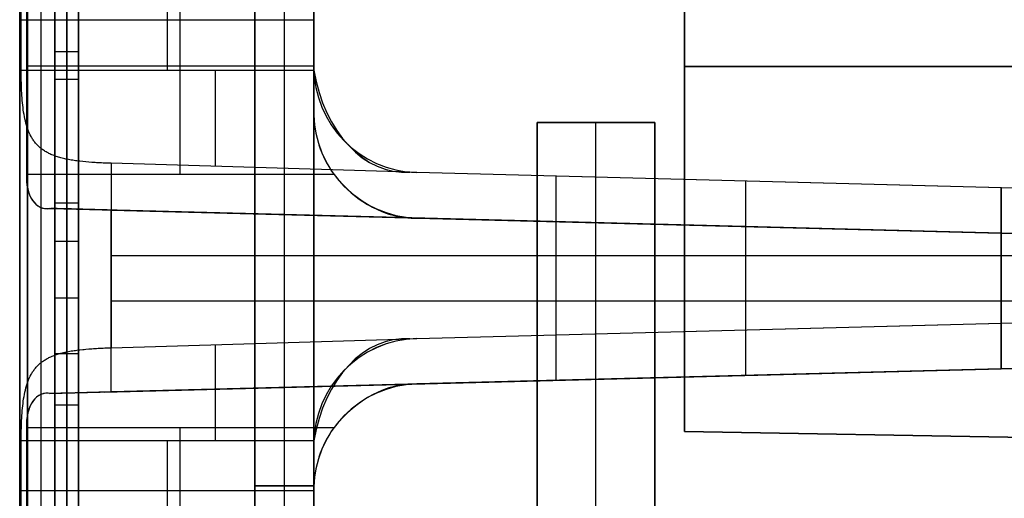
# Model space of a CAD drawing. Extents: x -8 to 8, y 0 to 107.
# Tile 232 of 256: x -8 to 0, y 71 to 75. Entities that reach past the tile are written whole.
import ezdxf

# ---------------------------------------------------------------- set-up
doc = ezdxf.new("R2010")
doc.units = 0
doc.layers.add('COUPLER_CASE', color=7, linetype='CONTINUOUS')
doc.layers.add('COUPLER_PCB', color=7, linetype='CONTINUOUS')

msp = doc.modelspace()

# ---------------------------------------------------------------- linework, layer by layer
at = {"layer": 'COUPLER_CASE', "color": 254}
for p, q in [((-8.1153, 54.6359, 115.0777), (-8.1153, 106.2242, 115.0777)), ((-8.2319, 54.6396, 115.2795), (-8.2319, 106.125, 115.2795)), ((-8.4153, 54.6433, 115.7314), (-8.4153, 105.8395, 115.7313)), ((-8.3484, 105.8395, 115.4813), (-8.3484, 54.6433, 115.4813)), ((-8.4153, 42.8092, 139.111), (-8.4153, 100.3033, 139.111)), ((-8.1153, 29.3112, 71.529), (-8.1153, 100.2962, 71.529)), ((-5.9153, 39.6137, 75.5394), (-5.9153, 97.853, 75.5394)), ((-8.4153, 87.7967, 12.0583), (-8.4153, 37.7194, 12.0583)), ((-5.9153, 79.6137, 52.9947), (-5.9153, 62.6137, 52.9947)), ((-5.9153, 62.6137, 27.5947), (-5.9153, 79.6137, 27.5947)), ((-5.9153, 79.6137, 92.5947), (-5.9153, 62.6137, 92.5947)), ((-5.9153, 62.6137, 77.5947), (-5.9153, 79.6137, 77.5947)), ((-5.9153, 79.6137, 113.5947), (-5.9153, 62.6137, 113.5947)), ((-5.9153, 62.6137, 99.5947), (-5.9153, 79.6137, 99.5947)), ((-5.9153, 79.6137, 131.5947), (-5.9153, 62.6137, 131.5947)), ((-5.9153, 62.6137, 120.5947), (-5.9153, 79.6137, 120.5947)), ((-5.9153, 79.6137, 71.5947), (-5.9153, 62.6137, 71.5947)), ((-5.9153, 62.6137, 58.9947), (-5.9153, 79.6137, 58.9947)), ((-6.4153, 79.6006, 131.5816), (-6.4153, 62.6268, 131.5816)), ((-6.4153, 79.6006, 120.6078), (-6.4153, 62.6268, 120.6078)), ((-6.4153, 79.6006, 113.5816), (-6.4153, 62.6268, 113.5816)), ((-6.4153, 62.6268, 99.6078), (-6.4153, 79.6006, 99.6078)), ((-6.4153, 79.6006, 92.5816), (-6.4153, 62.6268, 92.5816)), ((-6.4153, 62.6268, 77.6078), (-6.4153, 79.6006, 77.6078)), ((-6.4153, 79.6006, 71.5816), (-6.4153, 62.6268, 71.5816)), ((-6.4153, 79.6006, 59.0078), (-6.4153, 62.6268, 59.0078)), ((-6.4153, 79.6006, 52.9816), (-6.4153, 62.6268, 52.9816)), ((-6.4153, 62.6268, 27.6078), (-6.4153, 79.6006, 27.6078)), ((-6.4153, 79.6006, 126.0947), (-6.4153, 62.6268, 126.0947)), ((-6.4153, 79.6006, 106.5947), (-6.4153, 62.6268, 106.5947)), ((-6.4153, 79.6006, 85.0947), (-6.4153, 62.6268, 85.0947)), ((-6.4153, 79.6006, 65.2947), (-6.4153, 62.6268, 65.2947)), ((-6.4153, 79.6006, 40.2947), (-6.4153, 62.6268, 40.2947)), ((-6.1653, 62.6202, 131.5882), (-6.1653, 79.6071, 131.5882)), ((-6.1653, 62.6202, 120.6013), (-6.1653, 79.6071, 120.6013)), ((-6.1653, 62.6202, 113.5882), (-6.1653, 79.6071, 113.5882)), ((-6.1653, 62.6202, 99.6013), (-6.1653, 79.6071, 99.6013)), ((-6.1653, 62.6202, 92.5882), (-6.1653, 79.6071, 92.5882)), ((-6.1653, 62.6202, 77.6013), (-6.1653, 79.6071, 77.6013)), ((-6.1653, 62.6202, 71.5882), (-6.1653, 79.6071, 71.5882)), ((-6.1653, 62.6202, 59.0013), (-6.1653, 79.6071, 59.0013)), ((-6.1653, 62.6202, 52.9882), (-6.1653, 79.6071, 52.9882)), ((-6.1653, 62.6202, 27.6013), (-6.1653, 79.6071, 27.6013)), ((-8.3565, 75.6084, 11.7571), (-8.3565, 73.7584, 11.7571)), ((-7.0496, 73.7584, 11.7913), (-7.0496, 75.6084, 11.7913)), ((-8.4023, 74.6454, 139.2547), (-8.4023, 75.4943, 139.2547)), ((-7.1586, 74.6454, 139.2221), (-7.1586, 75.4943, 139.2221)), ((-5.9153, 74.6752, 139.1895), (-5.9153, 75.4645, 139.1895)), ((-8.1153, 75.3409, 76.8432), (-8.1153, 42.5254, 76.8432)), ((-8.1153, 42.5254, 76.4698), (-8.1153, 75.3409, 76.4698)), ((-8.0153, 42.5254, 76.4698), (-8.0153, 75.3409, 76.4698)), ((-8.0153, 75.3409, 76.8432), (-8.0153, 42.5254, 76.8432)), ((-7.9153, 75.3409, 76.4698), (-7.9153, 42.5254, 76.4698)), ((-7.9153, 42.5254, 76.8432), (-7.9153, 75.3409, 76.8432)), ((-5.9153, 75.0698, 139.1895), (-8.4023, 75.0698, 139.2547)), ((-5.9153, 75.0784, 11.821), (-5.9153, 74.2884, 11.821)), ((-8.1153, 72.234, 85.179), (-8.1153, 74.8003, 85.179)), ((-8.1153, 74.8003, 85.179), (-8.1153, 74.5648, 87.0376)), ((-7.9153, 74.8003, 85.179), (-8.1153, 74.8003, 85.179)), ((-8.0153, 74.8003, 85.179), (-8.0153, 74.5648, 87.0376)), ((-8.0153, 72.234, 85.179), (-8.0153, 74.8003, 85.179)), ((-7.9153, 74.5648, 87.0376), (-7.9153, 74.8003, 85.179)), ((-7.9153, 74.8003, 85.179), (-7.9153, 72.234, 85.179)), ((-8.3565, 74.6834, 11.7571), (-5.9153, 74.6834, 11.821)), ((-8.1153, 74.6826, 86.1083), (-7.9153, 74.6826, 86.1083)), ((-5.9153, 74.6752, 137.4549), (-5.9153, 74.6752, 139.1895)), ((-5.9153, 71.4645, 137.4549), (-5.9153, 74.6752, 137.4549)), ((-8.4023, 74.6454, 139.2547), (-5.9149, 74.6454, 139.1895)), ((-8.4023, 74.6235, 139.255), (-8.4023, 74.6454, 139.2547)), ((-8.4022, 74.6016, 139.2559), (-8.4023, 74.6235, 139.255)), ((-8.4019, 74.5798, 139.2574), (-8.4022, 74.6016, 139.2559)), ((-8.4016, 74.5581, 139.2595), (-8.4019, 74.5798, 139.2574)), ((-8.4011, 74.5364, 139.2623), (-8.4016, 74.5581, 139.2595)), ((-8.4005, 74.5148, 139.2656), (-8.4011, 74.5364, 139.2623)), ((-8.3998, 74.4933, 139.2695), (-8.4005, 74.5148, 139.2656)), ((-8.1153, 74.5648, 87.0376), (-8.1153, 66.6562, 87.0376)), ((-7.9153, 74.5648, 87.0376), (-8.1153, 74.5648, 87.0376)), ((-8.0153, 74.5648, 87.0376), (-8.0153, 66.6562, 87.0376)), ((-7.9153, 66.6562, 87.0376), (-7.9153, 74.5648, 87.0376)), ((-8.3989, 74.472, 139.2741), (-8.3998, 74.4933, 139.2695)), ((-8.3978, 74.4507, 139.2792), (-8.3989, 74.472, 139.2741)), ((-8.3965, 74.4297, 139.2849), (-8.3978, 74.4507, 139.2792)), ((-8.3951, 74.4088, 139.2911), (-8.3965, 74.4297, 139.2849)), ((-8.3934, 74.3881, 139.298), (-8.3951, 74.4088, 139.2911)), ((-8.3916, 74.3676, 139.3054), (-8.3934, 74.3881, 139.298)), ((-8.3895, 74.3473, 139.3134), (-8.3916, 74.3676, 139.3054)), ((-8.3871, 74.3272, 139.3219), (-8.3895, 74.3473, 139.3134)), ((-8.3845, 74.3074, 139.331), (-8.3871, 74.3272, 139.3219)), ((-8.3817, 74.2881, 139.3405), (-8.3845, 74.3074, 139.331)), ((-8.3786, 74.269, 139.3505), (-8.3817, 74.2881, 139.3405)), ((-8.3752, 74.2502, 139.3611), (-8.3786, 74.269, 139.3505)), ((-5.9153, 74.2884, 13.7143), (-5.9153, 71.0784, 13.7143)), ((-5.9153, 74.2884, 11.821), (-5.9153, 74.2884, 13.7143)), ((-8.3714, 74.2316, 139.3722), (-8.3752, 74.2502, 139.3611)), ((-8.3673, 74.2133, 139.3839), (-8.3714, 74.2316, 139.3722)), ((-8.3628, 74.1953, 139.396), (-8.3673, 74.2133, 139.3839)), ((-8.3578, 74.1776, 139.4086), (-8.3628, 74.1953, 139.396)), ((-8.3524, 74.1603, 139.4217), (-8.3578, 74.1776, 139.4086)), ((-8.3466, 74.1436, 139.4351), (-8.3524, 74.1603, 139.4217)), ((-8.3403, 74.1272, 139.4489), (-8.3466, 74.1436, 139.4351)), ((-8.3335, 74.1113, 139.4631), (-8.3403, 74.1272, 139.4489)), ((-8.3263, 74.0959, 139.4776), (-8.3335, 74.1113, 139.4631)), ((-8.3184, 74.0809, 139.4924), (-8.3263, 74.0959, 139.4776)), ((-8.3143, 74.0736, 139.4999), (-8.3184, 74.0809, 139.4924)), ((-8.3101, 74.0664, 139.5075), (-8.3143, 74.0736, 139.4999)), ((-8.3057, 74.0594, 139.5152), (-8.3101, 74.0664, 139.5075)), ((-8.3011, 74.0525, 139.5228), (-8.3057, 74.0594, 139.5152)), ((-8.2964, 74.0457, 139.5306), (-8.3011, 74.0525, 139.5228)), ((-8.2916, 74.039, 139.5384), (-8.2964, 74.0457, 139.5306)), ((-8.2865, 74.0325, 139.5463), (-8.2916, 74.039, 139.5384)), ((-8.2813, 74.026, 139.5542), (-8.2865, 74.0325, 139.5463)), ((-8.276, 74.0198, 139.5622), (-8.2813, 74.026, 139.5542)), ((-8.2705, 74.0136, 139.5701), (-8.276, 74.0198, 139.5622)), ((-8.2648, 74.0076, 139.5781), (-8.2705, 74.0136, 139.5701)), ((-8.2589, 74.0017, 139.5862), (-8.2648, 74.0076, 139.5781)), ((-8.2529, 73.996, 139.5942), (-8.2589, 74.0017, 139.5862)), ((-8.2467, 73.9903, 139.6023), (-8.2529, 73.996, 139.5942)), ((-8.2403, 73.9849, 139.6104), (-8.2467, 73.9903, 139.6023)), ((-8.2337, 73.9795, 139.6184), (-8.2403, 73.9849, 139.6104)), ((-8.2269, 73.9743, 139.6265), (-8.2337, 73.9795, 139.6184)), ((-8.22, 73.9692, 139.6346), (-8.2269, 73.9743, 139.6265)), ((-8.2128, 73.9643, 139.6426), (-8.22, 73.9692, 139.6346)), ((-8.2055, 73.9595, 139.6507), (-8.2128, 73.9643, 139.6426)), ((-8.198, 73.9548, 139.6587), (-8.2055, 73.9595, 139.6507)), ((-8.1904, 73.9503, 139.6667), (-8.198, 73.9548, 139.6587)), ((-8.1825, 73.9459, 139.6747), (-8.1904, 73.9503, 139.6667)), ((-8.1745, 73.9416, 139.6826), (-8.1825, 73.9459, 139.6747)), ((-8.1663, 73.9375, 139.6905), (-8.1745, 73.9416, 139.6826)), ((-8.158, 73.9334, 139.6983), (-8.1663, 73.9375, 139.6905)), ((-8.1494, 73.9295, 139.7061), (-8.158, 73.9334, 139.6983)), ((-8.1407, 73.9258, 139.7138), (-8.1494, 73.9295, 139.7061)), ((-8.1317, 73.9221, 139.7215), (-8.1407, 73.9258, 139.7138)), ((-8.1227, 73.9186, 139.7291), (-8.1317, 73.9221, 139.7215)), ((-8.1134, 73.9152, 139.7366), (-8.1227, 73.9186, 139.7291)), ((-8.1039, 73.9119, 139.7441), (-8.1134, 73.9152, 139.7366)), ((-8.0943, 73.9088, 139.7514), (-8.1039, 73.9119, 139.7441)), ((-8.0845, 73.9057, 139.7587), (-8.0943, 73.9088, 139.7514)), ((-8.0745, 73.9028, 139.7659), (-8.0845, 73.9057, 139.7587)), ((-8.0643, 73.9, 139.7729), (-8.0745, 73.9028, 139.7659)), ((-8.054, 73.8972, 139.7799), (-8.0643, 73.9, 139.7729)), ((-8.0434, 73.8946, 139.7867), (-8.054, 73.8972, 139.7799)), ((-8.0327, 73.8921, 139.7934), (-8.0434, 73.8946, 139.7867)), ((-8.0218, 73.8898, 139.8), (-8.0327, 73.8921, 139.7934)), ((-8.0107, 73.8875, 139.8064), (-8.0218, 73.8898, 139.8)), ((-7.9995, 73.8853, 139.8127), (-8.0107, 73.8875, 139.8064)), ((-7.9881, 73.8832, 139.8188), (-7.9995, 73.8853, 139.8127)), ((-7.9765, 73.8812, 139.8248), (-7.9881, 73.8832, 139.8188)), ((-7.9648, 73.8793, 139.8306), (-7.9765, 73.8812, 139.8248)), ((-7.953, 73.8775, 139.8362), (-7.9648, 73.8793, 139.8306)), ((-7.941, 73.8758, 139.8417), (-7.953, 73.8775, 139.8362)), ((-7.9289, 73.8741, 139.8469), (-7.941, 73.8758, 139.8417)), ((-7.9167, 73.8726, 139.852), (-7.9289, 73.8741, 139.8469)), ((-7.9043, 73.8711, 139.8569), (-7.9167, 73.8726, 139.852)), ((-7.8792, 73.8683, 139.8662), (-7.9043, 73.8711, 139.8569)), ((-7.8537, 73.8659, 139.8746), (-7.8792, 73.8683, 139.8662)), ((-7.8277, 73.8636, 139.8822), (-7.8537, 73.8659, 139.8746)), ((-7.8013, 73.8616, 139.889), (-7.8277, 73.8636, 139.8822)), ((-7.7746, 73.8598, 139.8949), (-7.8013, 73.8616, 139.889)), ((-7.7611, 73.8589, 139.8976), (-7.7746, 73.8598, 139.8949)), ((-7.7475, 73.8582, 139.9), (-7.7611, 73.8589, 139.8976)), ((-7.7338, 73.8574, 139.9021), (-7.7475, 73.8582, 139.9)), ((-7.7201, 73.8567, 139.9041), (-7.7338, 73.8574, 139.9021)), ((-7.7063, 73.8561, 139.9058), (-7.7201, 73.8567, 139.9041)), ((-7.6924, 73.8555, 139.9073), (-7.7063, 73.8561, 139.9058)), ((-7.6785, 73.8549, 139.9085), (-7.6924, 73.8555, 139.9073)), ((-7.6645, 73.8544, 139.9095), (-7.6785, 73.8549, 139.9085)), ((-7.6504, 73.8539, 139.9102), (-7.6645, 73.8544, 139.9095)), ((-7.6363, 73.8535, 139.9107), (-7.6504, 73.8539, 139.9102)), ((-5.0992, 73.7791, 139.9772), (-7.6363, 73.8535, 139.9107)), ((-7.6363, 73.8535, 139.9107), (-7.6363, 72.2862, 139.9107)), ((-5.7428, 73.7584, 11.8255), (-8.3565, 73.7584, 11.7571)), ((-5.0389, 73.7755, 139.9787), (-5.0992, 73.7791, 139.9772)), ((1.4297, 73.6061, 137.6473), (-5.0389, 73.7755, 137.4779)), ((-0.0703, 73.6454, 140.1088), (-5.0389, 73.7755, 139.9787)), ((-5.0389, 73.7755, 139.9787), (-5.0389, 73.7755, 137.4779)), ((-0.0703, 73.6454, 138.7934), (-5.0389, 73.7755, 138.7934)), ((-3.8533, 72.3952, 140.0098), (-3.8533, 73.7445, 140.0098)), ((-2.2428, 72.4374, 137.5511), (-2.2428, 73.7023, 137.5511)), ((-1.8046, 73.6908, 140.0634), (-1.8046, 73.6908, 137.5626)), ((-0.0703, 73.6454, 140.1088), (-0.0703, 73.6454, 138.6088)), ((-0.0703, 72.4943, 140.1088), (-0.0703, 73.6454, 140.1088)), ((-0.0703, 73.6454, 138.6088), (-0.0703, 72.4943, 138.6088)), ((1.4297, 73.6061, 138.5696), (-0.0703, 73.6454, 138.6088)), ((-0.0703, 72.4943, 139.3588), (-0.0703, 73.6454, 139.3588)), ((-8.1153, 73.5172, 85.179), (-7.9153, 73.5172, 85.179)), ((-8.1619, 73.4703, 11.474), (-8.1506, 73.4702, 11.4637)), ((-0.0703, 73.2584, 11.474), (-8.1619, 73.4703, 11.474)), ((-8.1506, 73.4702, 11.4637), (-0.0703, 73.2586, 11.4604)), ((-0.0703, 73.2586, 11.2621), (-7.6931, 73.4582, 11.2621)), ((-7.6363, 71.9101, 11.2585), (-7.6363, 73.4567, 11.2585)), ((-7.6363, 73.4567, 11.2585), (-0.0703, 73.2586, 11.0604)), ((-5.0389, 73.3887, 13.6914), (1.4297, 73.2193, 13.522)), ((-0.0703, 73.2586, 11.4877), (-5.0389, 73.3887, 11.4858)), ((-5.0389, 73.3887, 13.6914), (-5.0389, 73.3887, 11.4858)), ((1.0047, 73.2304, 12.5886), (-5.0389, 73.3887, 12.5886)), ((-4.1105, 73.3644, 11.4619), (-4.1105, 73.3644, 11.1662)), ((-3.8533, 72.0091, 11.1595), (-3.8533, 73.3576, 11.1595)), ((-2.2428, 72.0513, 13.6182), (-2.2428, 73.3155, 13.6182)), ((-1.8046, 73.304, 13.6067), (-1.8046, 73.304, 11.487)), ((-0.0703, 73.2586, 11.0604), (-0.0703, 72.1082, 11.0604)), ((-0.0703, 73.2586, 11.4604), (-0.0703, 73.2586, 11.0604)), ((-0.0703, 73.2586, 12.5604), (-0.0703, 73.2586, 11.4877)), ((-0.0703, 72.1082, 12.5604), (-0.0703, 73.2586, 12.5604)), ((-0.0703, 73.2586, 12.5604), (1.4297, 73.2193, 12.5997)), ((-0.0703, 72.1082, 11.8104), (-0.0703, 73.2586, 11.8104)), ((-8.1153, 70.4128, 77.6386), (-8.1153, 73.188, 77.6386)), ((-8.1153, 73.188, 77.6386), (-8.1153, 72.234, 85.179)), ((-7.9153, 73.188, 77.6386), (-8.1153, 73.188, 77.6386)), ((-8.0153, 73.188, 77.6386), (-8.0153, 72.234, 85.179)), ((-8.0153, 70.4128, 77.6386), (-8.0153, 73.188, 77.6386)), ((-7.9153, 72.234, 85.179), (-7.9153, 73.188, 77.6386)), ((-7.9153, 73.188, 77.6386), (-7.9153, 70.4128, 77.6386)), ((-7.6363, 73.0698, 139.9107), (-0.0703, 73.0698, 140.1088)), ((-5.9153, 73.0698, 137.4549), (1.4297, 73.0698, 137.6473)), ((-0.0703, 73.0698, 140.1088), (-0.0703, 73.0698, 138.6088)), ((-0.0703, 73.0698, 138.6088), (1.4297, 73.0698, 138.5696)), ((-8.1153, 72.711, 81.4088), (-7.9153, 72.711, 81.4088)), ((-0.0703, 72.6834, 11.0604), (-7.6363, 72.6834, 11.2585)), ((1.4297, 72.6834, 13.522), (-5.9153, 72.6834, 13.7143)), ((-0.0703, 72.6834, 12.5604), (-0.0703, 72.6834, 11.0604)), ((1.4297, 72.6834, 12.5997), (-0.0703, 72.6834, 12.5604)), ((-7.9153, 69.8177, 82.3381), (-7.9153, 72.5934, 82.3381)), ((-5.0389, 72.3642, 137.4779), (1.4297, 72.5336, 137.6473)), ((-0.0703, 72.4943, 138.6088), (1.4297, 72.5336, 138.5696)), ((-5.0389, 72.3642, 139.9787), (-0.0703, 72.4943, 140.1088)), ((-5.0389, 72.3642, 138.7934), (-0.0703, 72.4943, 138.7934)), ((-1.8046, 72.4489, 140.0634), (-1.8046, 72.4489, 137.5626)), ((-0.0703, 72.4943, 138.6088), (-0.0703, 72.4943, 140.1088)), ((-7.6363, 72.2862, 139.9107), (-5.0992, 72.3606, 139.9772)), ((-5.0992, 72.3606, 139.9772), (-5.0389, 72.3642, 139.9787)), ((-5.0389, 72.3642, 137.4779), (-5.0389, 72.3642, 139.9787)), ((-8.0539, 72.2425, 139.78), (-8.0434, 72.2451, 139.7868)), ((-8.0434, 72.2451, 139.7868), (-8.0327, 72.2475, 139.7935)), ((-8.0327, 72.2475, 139.7935), (-8.0218, 72.2499, 139.8)), ((-8.0218, 72.2499, 139.8), (-8.0107, 72.2522, 139.8064)), ((-8.0107, 72.2522, 139.8064), (-7.9995, 72.2544, 139.8127)), ((-7.9995, 72.2544, 139.8127), (-7.9881, 72.2565, 139.8188)), ((-7.9881, 72.2565, 139.8188), (-7.9766, 72.2585, 139.8248)), ((-7.9766, 72.2585, 139.8248), (-7.9649, 72.2604, 139.8306)), ((-7.9649, 72.2604, 139.8306), (-7.9531, 72.2622, 139.8362)), ((-7.9531, 72.2622, 139.8362), (-7.9411, 72.2639, 139.8416)), ((-7.9411, 72.2639, 139.8416), (-7.929, 72.2655, 139.8469)), ((-7.929, 72.2655, 139.8469), (-7.9168, 72.2671, 139.852)), ((-7.9168, 72.2671, 139.852), (-7.9044, 72.2686, 139.8569)), ((-7.9044, 72.2686, 139.8569), (-7.8793, 72.2713, 139.8661)), ((-7.8793, 72.2713, 139.8661), (-7.8666, 72.2726, 139.8704)), ((-7.8666, 72.2726, 139.8704), (-7.8538, 72.2738, 139.8746)), ((-7.8538, 72.2738, 139.8746), (-7.8278, 72.2761, 139.8822)), ((-7.8278, 72.2761, 139.8822), (-7.8014, 72.2781, 139.889)), ((-7.8014, 72.2781, 139.889), (-7.7881, 72.279, 139.8921)), ((-7.7881, 72.279, 139.8921), (-7.7747, 72.2799, 139.8949)), ((-7.7747, 72.2799, 139.8949), (-7.7612, 72.2807, 139.8975)), ((-7.7612, 72.2807, 139.8975), (-7.7476, 72.2815, 139.8999)), ((-7.7476, 72.2815, 139.8999), (-7.7339, 72.2823, 139.9021)), ((-7.7339, 72.2823, 139.9021), (-7.7202, 72.283, 139.9041)), ((-7.7202, 72.283, 139.9041), (-7.7063, 72.2836, 139.9058)), ((-7.7063, 72.2836, 139.9058), (-7.6924, 72.2842, 139.9073)), ((-7.6924, 72.2842, 139.9073), (-7.6785, 72.2848, 139.9085)), ((-7.6785, 72.2848, 139.9085), (-7.6645, 72.2853, 139.9095)), ((-7.6645, 72.2853, 139.9095), (-7.6504, 72.2858, 139.9102)), ((-7.6504, 72.2858, 139.9102), (-7.6363, 72.2862, 139.9107)), ((-8.2339, 72.16, 139.6181), (-8.2271, 72.1652, 139.6262)), ((-8.2271, 72.1652, 139.6262), (-8.2202, 72.1703, 139.6343)), ((-8.2202, 72.1703, 139.6343), (-8.213, 72.1753, 139.6425)), ((-8.213, 72.1753, 139.6425), (-8.2057, 72.1801, 139.6506)), ((-8.2057, 72.1801, 139.6506), (-8.1981, 72.1848, 139.6587)), ((-8.1981, 72.1848, 139.6587), (-8.1904, 72.1894, 139.6667)), ((-8.1904, 72.1894, 139.6667), (-8.1825, 72.1938, 139.6747)), ((-8.1825, 72.1938, 139.6747), (-8.1745, 72.1981, 139.6826)), ((-8.1745, 72.1981, 139.6826), (-8.1663, 72.2023, 139.6905)), ((-8.1663, 72.2023, 139.6905), (-8.1579, 72.2063, 139.6984)), ((-8.1579, 72.2063, 139.6984), (-8.1494, 72.2102, 139.7062)), ((-8.1494, 72.2102, 139.7062), (-8.1406, 72.214, 139.7139)), ((-8.1406, 72.214, 139.7139), (-8.1317, 72.2176, 139.7216)), ((-8.1317, 72.2176, 139.7216), (-8.1226, 72.2211, 139.7292)), ((-8.1226, 72.2211, 139.7292), (-8.1133, 72.2245, 139.7368)), ((-7.9153, 72.234, 85.179), (-8.1153, 72.234, 85.179)), ((-8.1133, 72.2245, 139.7368), (-8.1038, 72.2278, 139.7442)), ((-8.1038, 72.2278, 139.7442), (-8.0942, 72.231, 139.7516)), ((-8.0942, 72.231, 139.7516), (-8.0844, 72.234, 139.7588)), ((-8.0844, 72.234, 139.7588), (-8.0744, 72.2369, 139.766)), ((-8.0744, 72.2369, 139.766), (-8.0643, 72.2398, 139.773)), ((-8.0643, 72.2398, 139.773), (-8.0539, 72.2425, 139.78)), ((-8.3101, 72.0732, 139.5075), (-8.3057, 72.0803, 139.5151)), ((-8.3057, 72.0803, 139.5151), (-8.3011, 72.0872, 139.5228)), ((-8.3011, 72.0872, 139.5228), (-8.2964, 72.094, 139.5306)), ((-8.2964, 72.094, 139.5306), (-8.2916, 72.1006, 139.5384)), ((-8.2916, 72.1006, 139.5384), (-8.2866, 72.1071, 139.5462)), ((-8.2866, 72.1071, 139.5462), (-8.2814, 72.1135, 139.5541)), ((-8.2814, 72.1135, 139.5541), (-8.2761, 72.1198, 139.562)), ((-8.2761, 72.1198, 139.562), (-8.2706, 72.1259, 139.5699)), ((-8.2706, 72.1259, 139.5699), (-8.265, 72.1319, 139.5779)), ((-8.265, 72.1319, 139.5779), (-8.2592, 72.1378, 139.5859)), ((-8.2592, 72.1378, 139.5859), (-8.2531, 72.1435, 139.5939)), ((-8.2531, 72.1435, 139.5939), (-8.2469, 72.1491, 139.6019)), ((-8.2469, 72.1491, 139.6019), (-8.2405, 72.1546, 139.61)), ((-8.2405, 72.1546, 139.61), (-8.2339, 72.16, 139.6181)), ((-8.1618, 71.8965, 11.474), (-0.0703, 72.1084, 11.474)), ((-0.0703, 72.1082, 11.4604), (-8.1506, 71.8966, 11.4637)), ((-7.6931, 71.9086, 11.2621), (-0.0703, 72.1082, 11.2621)), ((-0.0703, 72.1082, 11.0604), (-7.6363, 71.9101, 11.2585)), ((1.4297, 72.1475, 13.522), (-5.0389, 71.9781, 13.6914)), ((-5.0389, 71.9781, 12.5886), (1.0047, 72.1364, 12.5886)), ((-5.0389, 71.9781, 11.4858), (-0.0703, 72.1082, 11.4877)), ((1.4297, 72.1475, 12.5997), (-0.0703, 72.1082, 12.5604)), ((-0.0703, 72.1082, 11.4877), (-0.0703, 72.1082, 12.5604)), ((-0.0703, 72.1082, 11.0604), (-0.0703, 72.1082, 11.4604)), ((-8.3524, 71.9794, 139.4217), (-8.3466, 71.9962, 139.4351)), ((-8.3466, 71.9962, 139.4351), (-8.3403, 72.0125, 139.4489)), ((-8.3403, 72.0125, 139.4489), (-8.3336, 72.0284, 139.4631)), ((-8.3336, 72.0284, 139.4631), (-8.3263, 72.0438, 139.4776)), ((-8.3263, 72.0438, 139.4776), (-8.3185, 72.0587, 139.4924)), ((-8.3185, 72.0587, 139.4924), (-8.3143, 72.066, 139.4999)), ((-8.3143, 72.066, 139.4999), (-8.3101, 72.0732, 139.5075)), ((-4.1105, 72.0024, 11.4619), (-4.1105, 72.0024, 11.1662)), ((-1.8046, 72.0628, 13.6067), (-1.8046, 72.0628, 11.487)), ((-8.3714, 71.9081, 139.3722), (-8.3673, 71.9264, 139.3839)), ((-8.3673, 71.9264, 139.3839), (-8.3628, 71.9444, 139.396)), ((-8.3628, 71.9444, 139.396), (-8.3578, 71.9621, 139.4086)), ((-8.3578, 71.9621, 139.4086), (-8.3524, 71.9794, 139.4217)), ((-5.0389, 71.9781, 13.6914), (-5.0389, 71.9781, 11.4858)), ((-8.3871, 71.8124, 139.3219), (-8.3845, 71.8322, 139.331)), ((-8.3845, 71.8322, 139.331), (-8.3817, 71.8515, 139.3405)), ((-8.3817, 71.8515, 139.3405), (-8.3786, 71.8707, 139.3505)), ((-8.3786, 71.8707, 139.3505), (-8.3752, 71.8895, 139.3611)), ((-8.3752, 71.8895, 139.3611), (-8.3714, 71.9081, 139.3722)), ((-8.3951, 71.7308, 139.2911), (-8.3934, 71.7515, 139.2979)), ((-8.3934, 71.7515, 139.2979), (-8.3916, 71.772, 139.3054)), ((-8.3916, 71.772, 139.3054), (-8.3895, 71.7923, 139.3133)), ((-8.3895, 71.7923, 139.3133), (-8.3871, 71.8124, 139.3219)), ((-8.1153, 71.8004, 77.6386), (-7.9153, 71.8004, 77.6386)), ((-8.3998, 71.6463, 139.2695), (-8.3989, 71.6676, 139.274)), ((-8.3989, 71.6676, 139.274), (-8.3978, 71.6888, 139.2791)), ((-8.3978, 71.6888, 139.2791), (-8.3965, 71.7099, 139.2848)), ((-8.3965, 71.7099, 139.2848), (-8.3951, 71.7308, 139.2911)), ((-8.4019, 71.5598, 139.2574), (-8.4016, 71.5816, 139.2595)), ((-8.4016, 71.5816, 139.2595), (-8.4011, 71.6032, 139.2623)), ((-8.4011, 71.6032, 139.2623), (-8.4005, 71.6248, 139.2656)), ((-8.4005, 71.6248, 139.2656), (-8.3998, 71.6463, 139.2695)), ((-8.3565, 71.6084, 11.7571), (-5.7428, 71.6084, 11.8255)), ((-8.3565, 71.6084, 11.7571), (-8.3565, 69.7584, 11.7571)), ((-7.0496, 69.7584, 11.7913), (-7.0496, 71.6084, 11.7913)), ((-8.4023, 71.5162, 139.255), (-8.4022, 71.538, 139.2559)), ((-8.4023, 71.4943, 139.2547), (-8.4023, 71.5162, 139.255)), ((-8.4023, 70.6454, 139.2547), (-8.4023, 71.4943, 139.2547)), ((-5.9149, 71.4943, 139.1895), (-8.4023, 71.4943, 139.2547)), ((-8.4022, 71.538, 139.2559), (-8.4019, 71.5598, 139.2574)), ((-7.1586, 70.6454, 139.2221), (-7.1586, 71.4943, 139.2221)), ((-5.9153, 71.4645, 139.1895), (-5.9153, 71.4645, 137.4549)), ((-5.9153, 70.6752, 139.1895), (-5.9153, 71.4645, 139.1895)), ((-6.4153, 71.1137, 131.5816), (-5.9153, 71.1137, 131.5947)), ((-5.9153, 71.1137, 120.5947), (-6.4153, 71.1137, 120.6078)), ((-6.4153, 71.1137, 120.6078), (-6.4153, 71.1137, 131.5816)), ((-6.4153, 71.1137, 113.5816), (-5.9153, 71.1137, 113.5947)), ((-5.9153, 71.1137, 99.5947), (-6.4153, 71.1137, 99.6078)), ((-6.4153, 71.1137, 99.6078), (-6.4153, 71.1137, 113.5816)), ((-6.4153, 71.1137, 92.5816), (-5.9153, 71.1137, 92.5947)), ((-5.9153, 71.1137, 77.5947), (-6.4153, 71.1137, 77.6078)), ((-6.4153, 71.1137, 77.6078), (-6.4153, 71.1137, 92.5816)), ((-6.4153, 71.1137, 71.5816), (-5.9153, 71.1137, 71.5947)), ((-5.9153, 71.1137, 58.9947), (-6.4153, 71.1137, 59.0078)), ((-6.4153, 71.1137, 59.0078), (-6.4153, 71.1137, 71.5816)), ((-6.4153, 71.1137, 52.9816), (-5.9153, 71.1137, 52.9947)), ((-5.9153, 71.1137, 27.5947), (-6.4153, 71.1137, 27.6078)), ((-6.4153, 71.1137, 27.6078), (-6.4153, 71.1137, 52.9816)), ((-5.9153, 71.0784, 11.821), (-5.9153, 70.2884, 11.821)), ((-5.9153, 71.0784, 13.7143), (-5.9153, 71.0784, 11.821)), ((-5.9153, 71.0698, 139.1895), (-8.4023, 71.0698, 139.2547))]:
    msp.add_line(p, q, dxfattribs=at)
at = {"layer": 'COUPLER_CASE', "color": 9}
for p, q in [((-2.7628, 71.5752, 17.4405), (-2.7628, 77.7753, 17.4405)), ((-2.7628, 77.7753, 18.8406), (-2.7628, 71.5752, 18.8406)), ((-2.7628, 77.7753, 18.1405), (-2.7628, 71.5752, 18.1405)), ((5.8272, 74.6752, 17.2905), (-2.7628, 74.6752, 17.4405)), ((-2.7628, 74.6752, 18.8406), (5.8272, 74.6752, 18.9905)), ((-2.7628, 74.6752, 17.4405), (-2.7628, 74.6752, 18.8406)), ((5.8272, 71.4252, 17.2905), (-2.7628, 71.5752, 17.4405)), ((-2.7628, 71.5752, 18.8406), (5.8272, 71.4252, 18.9905)), ((-2.7628, 71.5752, 18.8406), (-2.7628, 71.5752, 17.4405)), ((-2.7628, 71.5752, 18.1405), (5.8272, 71.4252, 18.1405))]:
    msp.add_line(p, q, dxfattribs=at)
at = {"layer": 'COUPLER_CASE', "color": 254, "extrusion": (1, 0, 0)}
for centre, radius, start, end in [((178.6829, 326.8633, -8.2319), 308.0851, 241.730293, 256.48012), ((74.6454, 140.0365, -6.7508), 0.8251, 187.14139, 270), ((73.7584, 11.474, -4.2134), 0.3915, 178.23586, 180), ((73.7584, 11.474, -4.1161), 0.3941, 180, 181.75862), ((71.6084, 11.474, -4.2134), 0.3915, 358.23567, 1.76414)]:
    msp.add_arc(centre, radius, start, end, dxfattribs=at)
at = {"layer": 'COUPLER_CASE', "color": 254, "extrusion": (1, -3.81247e-12, -7.08906e-12)}
msp.add_arc((178.6829, 326.8633, -8.1153), 307.8834, 241.730903, 256.481603, dxfattribs=at)
at = {"layer": 'COUPLER_CASE', "color": 254, "extrusion": (1, -1.80646e-15, -5.99185e-16)}
msp.add_arc((178.6829, 326.8633, -8.3484), 308.2869, 241.72969, 256.443768, dxfattribs=at)
at = {"layer": 'COUPLER_CASE', "color": 254, "extrusion": (1, 3.21106e-11, -1.22682e-11)}
msp.add_arc((178.6825, 326.8615, -8.4153), 308.535, 241.7281, 256.443752, dxfattribs=at)
at = {"layer": 'COUPLER_CASE', "color": 254, "extrusion": (-0.026177, 3.27037e-14, 0.999657)}
msp.add_arc((-74.6754, -1.415, 137.5627), 0.9001, 270.00946, 358.51017, dxfattribs=at)
at = {"layer": 'COUPLER_CASE', "color": 254, "extrusion": (0.026177, -1.19238e-12, 0.999657)}
msp.add_arc((74.6752, 8.6572, 138.987), 0.8997, 90, 91.89799, dxfattribs=at)
at = {"layer": 'COUPLER_CASE', "color": 254}
for centre, start, end in [((-5.0153, 74.6752, 138.7168), 180, 268.5), ((-5.0153, 74.2884, 12.6), 180, 268.5), ((-5.0153, 71.4645, 138.7168), 91.5, 180), ((-5.0153, 71.0784, 12.6), 91.5, 180)]:
    msp.add_arc(centre, 0.9, start, end, dxfattribs=at)
at = {"layer": 'COUPLER_CASE', "color": 254, "extrusion": (-0.703964, -0.017242, 0.710027)}
msp.add_arc((-74.9818, 96.1927, 101.7051), 1.1006, 281.20724, 2.02588, dxfattribs=at)
at = {"layer": 'COUPLER_CASE', "color": 254, "extrusion": (-0.703934, -0.017186, 0.710057)}
msp.add_arc((-74.9841, 96.1861, 101.7133), 1.1031, 281.32292, 1.91659, dxfattribs=at)
at = {"layer": 'COUPLER_CASE', "color": 254, "extrusion": (0.026177, 7.76767e-15, 0.999657)}
msp.add_arc((74.2885, 5.3722, 13.5548), 0.9001, 90.00946, 178.51017, dxfattribs=at)
at = {"layer": 'COUPLER_CASE', "color": 254, "extrusion": (-0.026177, -2.21997e-14, 0.999657)}
msp.add_arc((-74.2884, -4.7041, 11.9718), 0.8998, 270.00087, 306.0876, dxfattribs=at)
at = {"layer": 'COUPLER_CASE', "color": 254, "extrusion": (0.745414, -0.137271, 0.652315)}
msp.add_arc((71.0779, 22.6818, -8.6846), 0.3086, 99.82147, 192.97487, dxfattribs=at)
at = {"layer": 'COUPLER_CASE', "color": 254, "extrusion": (0.759235, -0.116193, 0.640361)}
msp.add_arc((71.6876, 21.163, -7.386), 0.3049, 97.96164, 192.59385, dxfattribs=at)
at = {"layer": 'COUPLER_CASE', "color": 254, "extrusion": (0.53782, 0.299794, 0.787955)}
msp.add_arc((67.4013, -17.958, 28.3417), 0.9125, 101.37869, 157.93639, dxfattribs=at)
at = {"layer": 'COUPLER_CASE', "color": 254, "extrusion": (0.026177, 0.999657, 1.31779e-14)}
msp.add_arc((9.5356, 12.0587, 73.2316), 0.8004, 271.49817, 311.9825, dxfattribs=at)
at = {"layer": 'COUPLER_CASE', "color": 254, "extrusion": (1, -2.07366e-11, -2.68915e-13)}
msp.add_arc((73.7584, 11.474, -0.0703), 0.5, 180, 181.56111, dxfattribs=at)
at = {"layer": 'COUPLER_CASE', "color": 254, "extrusion": (1, 2.45237e-09, -5.70427e-14)}
msp.add_arc((73.7584, 11.474, -0.0703), 0.5, 178.43889, 180, dxfattribs=at)
at = {"layer": 'COUPLER_CASE', "color": 254, "extrusion": (-0.026177, -1.87806e-13, 0.999657)}
msp.add_arc((-71.4643, -1.415, 137.5627), 0.9001, 181.48983, 269.99054, dxfattribs=at)
at = {"layer": 'COUPLER_CASE', "color": 254, "extrusion": (-0.703989, 0.01729, 0.71)}
msp.add_arc((-71.1157, 93.6509, 104.2247), 1.0986, 177.88964, 258.88273, dxfattribs=at)
at = {"layer": 'COUPLER_CASE', "color": 254, "extrusion": (1, -3.58304e-15, 0)}
msp.add_arc((71.4943, 140.0365, -6.7508), 0.8251, 270, 352.85861, dxfattribs=at)
at = {"layer": 'COUPLER_CASE', "color": 254, "extrusion": (1, 1.3899e-08, -3.78839e-10)}
msp.add_arc((71.6084, 11.474, -0.0703), 0.5, 358.43889, 1.56111, dxfattribs=at)
at = {"layer": 'COUPLER_CASE', "color": 254, "extrusion": (0.751471, 0.122968, 0.648206)}
msp.add_arc((71.9716, 6.4976, 10.1469), 0.3083, 344.86594, 81.34326, dxfattribs=at)
at = {"layer": 'COUPLER_CASE', "color": 254, "extrusion": (-0.026177, 0.999657, 1.04278e-12)}
msp.add_arc((5.7304, 12.0587, 72.0853), 0.8004, 271.49817, 311.9825, dxfattribs=at)
at = {"layer": 'COUPLER_CASE', "color": 254, "extrusion": (0.026177, -1.22801e-14, 0.999657)}
msp.add_arc((71.0783, 5.3722, 13.5548), 0.9001, 1.48983, 89.99054, dxfattribs=at)
at = {"layer": 'COUPLER_CASE', "color": 254, "extrusion": (0.538006, -0.30052, 0.787552)}
msp.add_arc((59.5372, 37.8438, -15.2962), 0.9116, 22.07416, 78.69032, dxfattribs=at)
at = {"layer": 'COUPLER_CASE', "color": 254, "extrusion": (0.736994, 0.145392, 0.660077)}
msp.add_arc((71.8138, 4.7882, 12.0132), 0.3123, 344.46021, 79.3068, dxfattribs=at)
at = {"layer": 'COUPLER_CASE', "color": 254, "extrusion": (-0.026177, -6.71015e-15, 0.999657)}
msp.add_arc((-71.0784, -4.7041, 11.9718), 0.8998, 233.9124, 269.99913, dxfattribs=at)
at = {"layer": 'COUPLER_CASE', "color": 254, "extrusion": (0, 1, 0)}
msp.add_arc((7.6153, 139.111, 71.5562), 0.8, 0, 10.52513, dxfattribs=at)
at = {"layer": 'COUPLER_CASE', "color": 254, "extrusion": (0.026177, 1.15806e-12, 0.999657)}
msp.add_arc((71.4645, 8.6572, 138.987), 0.8997, 88.10201, 90, dxfattribs=at)
at = {"layer": 'COUPLER_PCB', "color": 8}
for p, q in [((-4.016, 74.2016, 111.5905), (-4.016, 74.2016, 101.5905)), ((-4.016, 74.2016, 101.5905), (-4.016, 64.2016, 101.5905)), ((-4.016, 64.2016, 111.5905), (-4.016, 74.2016, 111.5905)), ((-3.016, 74.2016, 101.5905), (-4.016, 74.2016, 101.5905)), ((-3.016, 74.2016, 111.5905), (-4.016, 74.2016, 111.5905)), ((-4.016, 74.2016, 106.5905), (-4.016, 64.2016, 106.5905)), ((-4.016, 74.2016, 106.5905), (-3.016, 74.2016, 106.5905)), ((-3.516, 64.2016, 101.5905), (-3.516, 74.2016, 101.5905)), ((-3.516, 74.2016, 101.5905), (-3.516, 74.2016, 111.5905)), ((-3.516, 64.2016, 111.5905), (-3.516, 74.2016, 111.5905)), ((-3.016, 64.2016, 101.5905), (-3.016, 74.2016, 101.5905)), ((-3.016, 74.2016, 101.5905), (-3.016, 74.2016, 111.5905)), ((-3.016, 74.2016, 111.5905), (-3.016, 64.2016, 111.5905)), ((-3.016, 74.2016, 106.5905), (-3.016, 64.2016, 106.5905))]:
    msp.add_line(p, q, dxfattribs=at)

doc.saveas('drawing.dxf')
